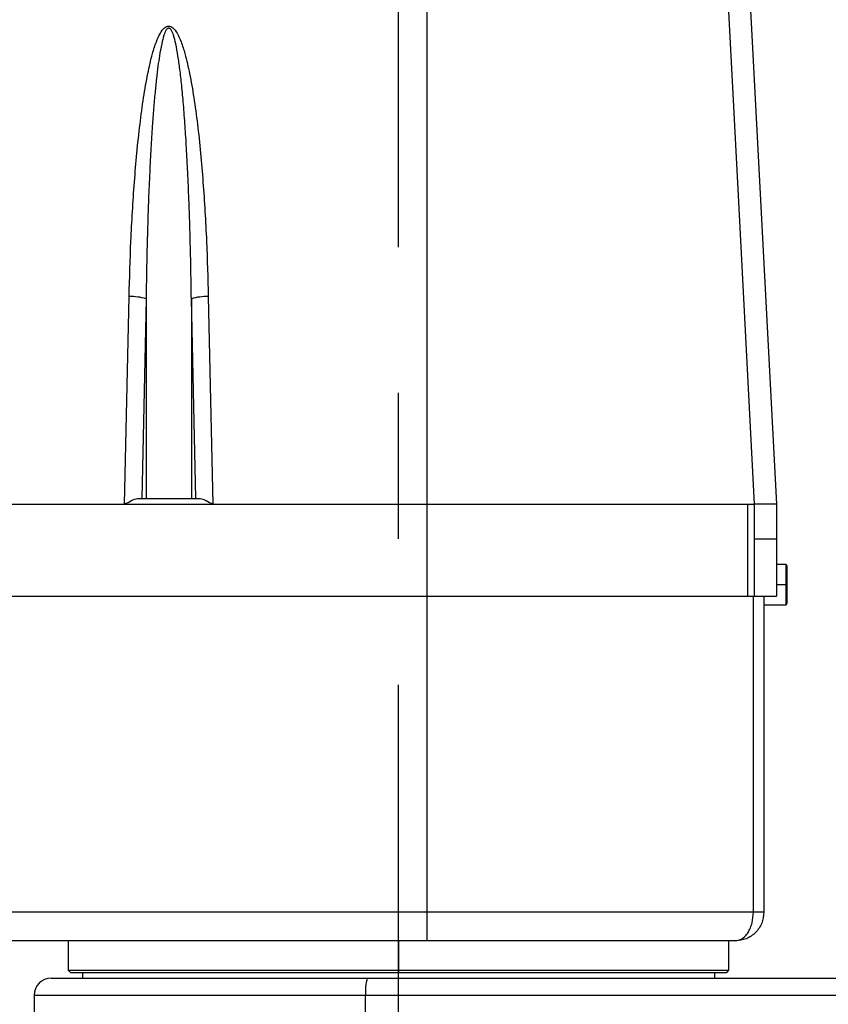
# Model space of a CAD drawing. Header units: millimetres. Extents: x 0 to 2970, y 0 to 2100.
# Tile 23 of 30: x 2023 to 2164, y 1195 to 1366. Entities that reach past the tile are written whole.
import ezdxf

# ---------------------------------------------------------------- set-up
doc = ezdxf.new("R2010")
doc.units = ezdxf.units.MM
doc.header["$LTSCALE"] = 10
doc.linetypes.add('CENTERX2', pattern=[20.32, 12.7, -2.54, 2.54, -2.54])
doc.layers.add('中心线', color=1, linetype='CENTERX2')

msp = doc.modelspace()

# ---------------------------------------------------------------- linework, layer by layer
for p, q in [((2094.356285, 1205.83368), (2094.356285, 1447.83368)), ((2094.356285, 1205.83368), (2094.356285, 1447.83368)), ((2146.856252, 1439.828246), (2155.136393, 1281.833751)), ((2146.856252, 1439.828246), (2155.136393, 1281.833751)), ((2041.680108, 1281.83368), (2042.46263, 1317.977465)), ((2041.680108, 1281.83368), (2042.46263, 1317.977465)), ((2045.417053, 1317.611857), (2044.664097, 1282.83368)), ((2045.417053, 1317.611857), (2044.664097, 1282.83368)), ((2045.417053, 1317.611857), (2045.417053, 1282.83368)), ((2045.417053, 1317.611857), (2045.417053, 1282.83368)), ((2054.048471, 1282.83368), (2053.295515, 1317.611857)), ((2053.295515, 1317.611857), (2053.295515, 1282.83368)), ((2054.048471, 1282.83368), (2053.295515, 1317.611857)), ((2053.295515, 1317.611857), (2053.295515, 1282.83368)), ((2056.249938, 1317.977465), (2057.03246, 1281.83368)), ((2056.249938, 1317.977465), (2057.03246, 1281.83368)), ((2043.912621, 1282.83368), (2054.799947, 1282.83368)), ((2043.912621, 1282.83368), (2054.799947, 1282.83368)), ((1766.656284, 1281.83368), (2094.356285, 1281.83368)), ((1766.656284, 1281.83368), (2094.356285, 1281.83368)), ((2150.057258, 1281.83368), (2150.057258, 1265.83368)), ((2150.057258, 1281.83368), (2150.057258, 1265.83368)), ((2151.313949, 1275.83368), (2151.313949, 1281.833686)), ((2151.313949, 1275.83368), (2151.313949, 1281.833686)), ((2155.133652, 1281.83368), (2155.133652, 1275.83368)), ((2155.133652, 1281.83368), (2155.133652, 1275.83368)), ((2151.316694, 1265.83368), (2151.316694, 1275.83368)), ((2151.316694, 1265.83368), (2151.316694, 1275.83368)), ((2155.136397, 1275.83368), (2155.136397, 1265.83368)), ((2155.136397, 1275.83368), (2155.136397, 1265.83368)), ((2156.733652, 1271.33368), (2155.136397, 1271.33368)), ((2156.733652, 1271.33368), (2155.136397, 1271.33368)), ((2156.733652, 1271.33368), (2156.733652, 1264.33368)), ((2156.733652, 1271.33368), (2156.733652, 1264.33368)), ((2156.933652, 1271.13368), (2156.933652, 1264.53368)), ((2156.933652, 1271.13368), (2156.933652, 1264.53368)), ((2156.933652, 1267.83368), (2155.136397, 1267.83368)), ((2156.933652, 1267.83368), (2155.136397, 1267.83368)), ((1766.656284, 1265.83368), (2094.356285, 1265.83368)), ((1766.656284, 1265.83368), (2094.356285, 1265.83368)), ((2149.933652, 1265.83368), (2150.029697, 1265.83368)), ((2149.933652, 1265.83368), (2150.029697, 1265.83368)), ((2150.057258, 1265.83368), (2155.136397, 1265.83368)), ((2150.057258, 1265.83368), (2155.136397, 1265.83368)), ((2151.096807, 1210.833679), (2151.096807, 1265.83368)), ((2151.096807, 1210.833679), (2151.096807, 1265.83368)), ((2152.933652, 1265.83368), (2152.933652, 1210.83368)), ((2152.933652, 1265.83368), (2152.933652, 1210.83368)), ((2152.933652, 1264.33368), (2156.733652, 1264.33368)), ((2152.933652, 1264.33368), (2156.733652, 1264.33368)), ((2094.356285, 1210.83368), (1766.856284, 1210.83368)), ((2094.356285, 1210.83368), (1766.856284, 1210.83368)), ((2094.356285, 1205.83368), (1771.856284, 1205.83368)), ((2094.356285, 1205.83368), (1771.856284, 1205.83368)), ((2031.856284, 1205.83368), (2031.856284, 1200.73368)), ((2031.856284, 1205.83368), (2031.856284, 1200.73368)), ((2089.356284, 1205.83368), (2089.356284, 1200.33368)), ((2089.356284, 1205.83368), (2089.356284, 1200.33368)), ((2146.856284, 1200.73368), (2146.856284, 1205.83368)), ((2146.856284, 1200.73368), (2146.856284, 1205.83368)), ((2031.856284, 1200.73368), (2032.256284, 1200.33368)), ((2031.856284, 1200.73368), (2146.856284, 1200.73368)), ((2031.856284, 1200.73368), (2032.256284, 1200.33368)), ((2031.856284, 1200.73368), (2146.856284, 1200.73368)), ((2032.256284, 1200.33368), (2146.456284, 1200.33368)), ((2032.256284, 1200.33368), (2146.456284, 1200.33368)), ((2034.356284, 1200.33368), (2034.356284, 1199.33368)), ((2034.356284, 1200.33368), (2034.356284, 1199.33368)), ((2144.356284, 1200.33368), (2144.356284, 1199.33368)), ((2144.356284, 1200.33368), (2144.356284, 1199.33368)), ((2146.456284, 1200.33368), (2146.856284, 1200.73368)), ((2146.456284, 1200.33368), (2146.856284, 1200.73368)), ((2028.917179, 1199.33368), (2282.267383, 1199.33368)), ((2028.917179, 1199.33368), (2282.267383, 1199.33368)), ((2025.917179, 1196.33368), (2025.917179, 1130.33368)), ((2281.996469, 1196.33368), (2025.917179, 1196.33368)), ((2025.917179, 1196.33368), (2025.917179, 1130.33368)), ((2281.996469, 1196.33368), (2025.917179, 1196.33368)), ((2083.627449, 1130.33368), (2083.627449, 1196.33368)), ((2083.627449, 1130.33368), (2083.627449, 1196.33368))]:
    msp.add_line(p, q)
at = {"flags": 128}
for points in [[(2151.315395, 1281.833686), (2148.503329, 1335.593693), (2143.173331, 1437.296112)], [(2151.315395, 1281.833686), (2148.503329, 1335.593693), (2143.173331, 1437.296112)], [(2150.057258, 1281.83368), (2150.76104, 1281.83368), (2151.315395, 1281.833686)], [(2150.057258, 1281.83368), (2150.76104, 1281.83368), (2151.315395, 1281.833686)]]:
    msp.add_lwpolyline(points, dxfattribs=at)
for centre, radius, start, end in [((2042.838, 1308.890844), 9.094371, 73.52554191, 92.36555339), ((2042.838, 1308.890844), 9.094371, 73.52554191, 92.36555339), ((2055.874568, 1308.890844), 9.094371, 87.63444661, 106.47445809), ((2055.874568, 1308.890844), 9.094371, 87.63444661, 106.47445809), ((2156.733652, 1271.13368), 0.2, 0, 90), ((2156.733652, 1271.13368), 0.2, 0, 90), ((2156.733652, 1264.53368), 0.2, 270, 0), ((2156.733652, 1264.53368), 0.2, 270, 0), ((2028.917179, 1196.33368), 3, 90, 180), ((2028.917179, 1196.33368), 3, 90, 180), ((2092.13587, 1197.077564), 8.540878, 164.68324727, 184.99661458), ((2092.13587, 1197.077564), 8.540878, 164.68324727, 184.99661458)]:
    msp.add_arc(centre, radius, start, end)
for points, knots in [([(2042.46263, 1317.977465), (2042.552569, 1321.200725), (2042.738132, 1327.851008), (2043.333324, 1337.87293), (2044.099185, 1346.217707), (2044.943005, 1352.514581), (2045.648294, 1356.60975), (2046.382434, 1359.838517), (2047.117298, 1362.193506), (2047.781149, 1363.719439), (2048.406994, 1364.642598), (2048.959498, 1365.024963), (2049.356284, 1365.117389), (2049.75307, 1365.024963), (2050.305574, 1364.642598), (2050.931419, 1363.719439), (2051.59527, 1362.193506), (2052.330134, 1359.838517), (2053.064274, 1356.60975), (2053.769563, 1352.514581), (2054.613383, 1346.217707), (2055.379244, 1337.87293), (2055.974436, 1327.851008), (2056.159999, 1321.200725), (2056.249938, 1317.977465)], [0, 0, 0, 0, 0.09999572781, 0.20631282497, 0.31129900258, 0.35977137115, 0.40328678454, 0.44009656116, 0.46237397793, 0.47957646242, 0.49168617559, 0.49614973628, 0.5, 0.50385026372, 0.50831382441, 0.52042353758, 0.53762602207, 0.55990343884, 0.59671321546, 0.64022862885, 0.68870099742, 0.79368717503, 0.90000427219, 1, 1, 1, 1]), ([(2042.46263, 1317.977465), (2042.552569, 1321.200725), (2042.738132, 1327.851008), (2043.333324, 1337.87293), (2044.099185, 1346.217707), (2044.943005, 1352.514581), (2045.648294, 1356.60975), (2046.382434, 1359.838517), (2047.117298, 1362.193506), (2047.781149, 1363.719439), (2048.406994, 1364.642598), (2048.959498, 1365.024963), (2049.356284, 1365.117389), (2049.75307, 1365.024963), (2050.305574, 1364.642598), (2050.931419, 1363.719439), (2051.59527, 1362.193506), (2052.330134, 1359.838517), (2053.064274, 1356.60975), (2053.769563, 1352.514581), (2054.613383, 1346.217707), (2055.379244, 1337.87293), (2055.974436, 1327.851008), (2056.159999, 1321.200725), (2056.249938, 1317.977465)], [0, 0, 0, 0, 0.0999957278, 0.206312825, 0.3112990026, 0.3597713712, 0.4032867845, 0.4400965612, 0.4623739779, 0.4795764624, 0.4916861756, 0.4961497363, 0.5, 0.5038502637, 0.5083138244, 0.5204235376, 0.5376260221, 0.5599034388, 0.5967132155, 0.6402286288, 0.6887009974, 0.793687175, 0.9000042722, 1, 1, 1, 1]), ([(2053.295515, 1317.611857), (2053.273011, 1319.203403), (2053.230098, 1322.238305), (2053.134887, 1326.567793), (2053.019833, 1330.745676), (2052.872287, 1335.056204), (2052.684363, 1339.487104), (2052.463574, 1343.732893), (2052.217461, 1347.669731), (2051.944416, 1351.294891), (2051.640945, 1354.605306), (2051.325535, 1357.427028), (2050.99009, 1359.838048), (2050.640817, 1361.811729), (2050.260721, 1363.31931), (2049.928253, 1364.226767), (2049.623423, 1364.614821), (2049.467132, 1364.707508), (2049.356284, 1364.729587), (2049.245437, 1364.707508), (2049.089147, 1364.61482), (2048.784317, 1364.226766), (2048.451849, 1363.319316), (2048.07175, 1361.811747), (2047.752124, 1360.005448), (2047.46292, 1357.989726), (2047.206843, 1355.850082), (2046.95741, 1353.397652), (2046.717481, 1350.631992), (2046.480039, 1347.42919), (2046.249005, 1343.732915), (2046.028203, 1339.48714), (2045.840283, 1335.05623), (2045.692735, 1330.745698), (2045.577681, 1326.567816), (2045.482471, 1322.238323), (2045.439557, 1319.203411), (2045.417053, 1317.611857)], [0, 0, 0, 0, 0.0501590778, 0.0956477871, 0.1364662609, 0.1818641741, 0.2315626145, 0.2762201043, 0.3158382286, 0.3558614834, 0.3907767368, 0.4205914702, 0.445317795, 0.4674908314, 0.4836707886, 0.4943627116, 0.4976382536, 0.4988892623, 0.4999995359, 0.5011097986, 0.5023608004, 0.5056363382, 0.5163282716, 0.5325080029, 0.5546812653, 0.5740558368, 0.596685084, 0.6225762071, 0.6517339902, 0.6841617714, 0.7237795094, 0.7684369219, 0.8181355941, 0.8635335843, 0.9043519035, 0.9498406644, 1, 1, 1, 1]), ([(2053.295515, 1317.611857), (2053.273011, 1319.203403), (2053.230098, 1322.238305), (2053.134887, 1326.567793), (2053.019833, 1330.745676), (2052.872287, 1335.056204), (2052.684363, 1339.487104), (2052.463574, 1343.732893), (2052.217461, 1347.669731), (2051.944416, 1351.294891), (2051.640945, 1354.605306), (2051.325535, 1357.427028), (2050.99009, 1359.838048), (2050.640817, 1361.811729), (2050.260721, 1363.31931), (2049.928253, 1364.226767), (2049.623423, 1364.614821), (2049.467132, 1364.707508), (2049.356284, 1364.729587), (2049.245437, 1364.707508), (2049.089147, 1364.61482), (2048.784317, 1364.226766), (2048.451849, 1363.319316), (2048.07175, 1361.811747), (2047.752124, 1360.005448), (2047.46292, 1357.989726), (2047.206843, 1355.850082), (2046.95741, 1353.397652), (2046.717481, 1350.631992), (2046.480039, 1347.42919), (2046.249005, 1343.732915), (2046.028203, 1339.48714), (2045.840283, 1335.05623), (2045.692735, 1330.745698), (2045.577681, 1326.567816), (2045.482471, 1322.238323), (2045.439557, 1319.203411), (2045.417053, 1317.611857)], [0, 0, 0, 0, 0.0501590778, 0.0956477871, 0.1364662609, 0.1818641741, 0.2315626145, 0.2762201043, 0.3158382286, 0.3558614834, 0.3907767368, 0.4205914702, 0.445317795, 0.4674908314, 0.4836707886, 0.4943627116, 0.4976382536, 0.4988892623, 0.4999995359, 0.5011097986, 0.5023608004, 0.5056363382, 0.5163282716, 0.5325080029, 0.5546812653, 0.5740558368, 0.596685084, 0.6225762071, 0.6517339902, 0.6841617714, 0.7237795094, 0.7684369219, 0.8181355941, 0.8635335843, 0.9043519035, 0.9498406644, 1, 1, 1, 1]), ([(2041.680108, 1281.83368), (2042.074417, 1282.060989), (2042.666732, 1282.402444), (2043.420635, 1282.759242), (2043.748466, 1282.808843), (2043.912621, 1282.83368)], [0, 0, 0, 0, 0.49855907, 0.7489151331, 1, 1, 1, 1]), ([(2041.680108, 1281.83368), (2042.074417, 1282.060989), (2042.666732, 1282.402444), (2043.420635, 1282.759242), (2043.748466, 1282.808843), (2043.912621, 1282.83368)], [0, 0, 0, 0, 0.49855906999, 0.7489151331, 1, 1, 1, 1]), ([(2054.799947, 1282.83368), (2054.964104, 1282.808842), (2055.29194, 1282.75924), (2056.045843, 1282.40244), (2056.638156, 1282.060986), (2057.03246, 1281.83368)], [0, 0, 0, 0, 0.2510877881, 0.5014468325, 1, 1, 1, 1]), ([(2054.799947, 1282.83368), (2054.964104, 1282.808842), (2055.29194, 1282.75924), (2056.045843, 1282.40244), (2056.638156, 1282.060986), (2057.03246, 1281.83368)], [0, 0, 0, 0, 0.2510877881, 0.5014468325, 1, 1, 1, 1]), ([(2094.356285, 1281.83368), (2097.645887, 1281.83368), (2104.231337, 1281.83368), (2114.017472, 1281.83368), (2123.625332, 1281.83368), (2132.931481, 1281.83368), (2141.888053, 1281.83368), (2147.325876, 1281.83368), (2150.057258, 1281.83368)], [0, 0, 0, 0, 0.1649683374, 0.3302498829, 0.4960961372, 0.6628219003, 0.8306376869, 1, 1, 1, 1]), ([(2094.356285, 1281.83368), (2097.645887, 1281.83368), (2104.231337, 1281.83368), (2114.017472, 1281.83368), (2123.625332, 1281.83368), (2132.931481, 1281.83368), (2141.888053, 1281.83368), (2147.325876, 1281.83368), (2150.057258, 1281.83368)], [0, 0, 0, 0, 0.16496833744, 0.33024988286, 0.49609613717, 0.66282190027, 0.83063768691, 1, 1, 1, 1]), ([(2094.356285, 1265.83368), (2098.041005, 1265.83368), (2105.418858, 1265.83368), (2116.356098, 1265.83368), (2126.271533, 1265.83368), (2135.090713, 1265.83368), (2142.886116, 1265.83368), (2147.660309, 1265.83368), (2150.057258, 1265.83368)], [0, 0, 0, 0, 0.18476417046, 0.36995013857, 0.55594303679, 0.70294130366, 0.85085761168, 1, 1, 1, 1]), ([(2094.356285, 1265.83368), (2098.033135, 1265.83368), (2105.395561, 1265.83368), (2116.309216, 1265.83368), (2126.20298, 1265.83368), (2135.002581, 1265.83368), (2142.779713, 1265.83368), (2147.542829, 1265.83368), (2149.933652, 1265.83368)], [0, 0, 0, 0, 0.18478088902, 0.370000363, 0.55598493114, 0.70297327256, 0.85090887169, 1, 1, 1, 1]), ([(2094.356285, 1265.83368), (2098.033135, 1265.83368), (2105.395561, 1265.83368), (2116.309216, 1265.83368), (2126.20298, 1265.83368), (2135.002581, 1265.83368), (2142.779713, 1265.83368), (2147.542829, 1265.83368), (2149.933652, 1265.83368)], [0, 0, 0, 0, 0.18478088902, 0.370000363, 0.55598493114, 0.70297327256, 0.85090887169, 1, 1, 1, 1]), ([(2094.356285, 1265.83368), (2098.041005, 1265.83368), (2105.418858, 1265.83368), (2116.356098, 1265.83368), (2126.271533, 1265.83368), (2135.090713, 1265.83368), (2142.886116, 1265.83368), (2147.660309, 1265.83368), (2150.057258, 1265.83368)], [0, 0, 0, 0, 0.1847641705, 0.3699501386, 0.5559430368, 0.7029413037, 0.8508576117, 1, 1, 1, 1]), ([(2151.096807, 1210.83368), (2148.375082, 1210.83368), (2142.936608, 1210.83368), (2133.901464, 1210.83368), (2124.433553, 1210.83368), (2114.59566, 1210.83368), (2104.532713, 1210.83368), (2097.748057, 1210.83368), (2094.356285, 1210.83368)], [0, 0, 0, 0, 0.16722651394, 0.33414736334, 0.50081947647, 0.66730627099, 0.83368038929, 1, 1, 1, 1]), ([(2151.096807, 1210.83368), (2148.375082, 1210.83368), (2142.936608, 1210.83368), (2133.901464, 1210.83368), (2124.433553, 1210.83368), (2114.59566, 1210.83368), (2104.532713, 1210.83368), (2097.748057, 1210.83368), (2094.356285, 1210.83368)], [0, 0, 0, 0, 0.16722651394, 0.33414736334, 0.50081947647, 0.66730627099, 0.83368038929, 1, 1, 1, 1]), ([(2147.933652, 1205.83368), (2148.331566, 1205.900488), (2148.943684, 1206.003261), (2149.680111, 1206.626768), (2150.186863, 1207.272079), (2150.5951, 1208.073105), (2150.989536, 1209.237163), (2151.054546, 1210.204713), (2151.096807, 1210.833679)], [0, 0, 0, 0, 0.2394585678, 0.3683625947, 0.5000017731, 0.6316406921, 0.7605439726, 1, 1, 1, 1]), ([(2147.933652, 1205.83368), (2148.331566, 1205.900488), (2148.943684, 1206.003261), (2149.680111, 1206.626768), (2150.186863, 1207.272079), (2150.5951, 1208.073105), (2150.989536, 1209.237163), (2151.054546, 1210.204713), (2151.096807, 1210.833679)], [0, 0, 0, 0, 0.2394585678, 0.3683625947, 0.5000017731, 0.6316406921, 0.7605439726, 1, 1, 1, 1]), ([(2152.933652, 1210.83368), (2152.82236, 1210.83368), (2152.623281, 1210.833679), (2151.563943, 1210.833679), (2151.096807, 1210.833679)], [0, 0, 0, 0, 0.5590297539, 1, 1, 1, 1]), ([(2152.933652, 1210.83368), (2152.82236, 1210.83368), (2152.623281, 1210.833679), (2151.563943, 1210.833679), (2151.096807, 1210.833679)], [0, 0, 0, 0, 0.5590297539, 1, 1, 1, 1]), ([(2147.933652, 1205.83368), (2146.563097, 1205.83368), (2143.637562, 1205.83368), (2138.62228, 1205.83368), (2132.657381, 1205.83368), (2126.582668, 1205.83368), (2120.601696, 1205.83368), (2114.915691, 1205.83368), (2108.625928, 1205.83368), (2101.706405, 1205.83368), (2096.872311, 1205.83368), (2094.356285, 1205.83368)], [0, 0, 0, 0, 0.09041124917, 0.19298851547, 0.30967465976, 0.44292411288, 0.53638967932, 0.6381679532, 0.74892438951, 0.86932134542, 1, 1, 1, 1]), ([(2147.933652, 1205.83368), (2146.563097, 1205.83368), (2143.637562, 1205.83368), (2138.62228, 1205.83368), (2132.657381, 1205.83368), (2126.582668, 1205.83368), (2120.601696, 1205.83368), (2114.915691, 1205.83368), (2108.625928, 1205.83368), (2101.706405, 1205.83368), (2096.872311, 1205.83368), (2094.356285, 1205.83368)], [0, 0, 0, 0, 0.09041124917, 0.19298851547, 0.30967465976, 0.44292411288, 0.53638967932, 0.6381679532, 0.74892438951, 0.86932134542, 1, 1, 1, 1])]:
    msp.add_open_spline(points, degree=3, knots=knots)
for points in [[(2155.133652, 1281.83368), (2155.084565, 1281.83368), (2154.986392, 1281.833681), (2154.195652, 1281.833683), (2153.002477, 1281.833685), (2151.877756, 1281.833686), (2151.315396, 1281.833686)], [(2155.133652, 1281.83368), (2155.084565, 1281.83368), (2154.986392, 1281.833681), (2154.195652, 1281.833683), (2153.002477, 1281.833685), (2151.877756, 1281.833686), (2151.315396, 1281.833686)], [(2151.313949, 1275.83368), (2151.876574, 1275.83368), (2153.001825, 1275.83368), (2154.195528, 1275.83368), (2154.98654, 1275.83368), (2155.084614, 1275.83368), (2155.133652, 1275.83368)], [(2151.313949, 1275.83368), (2151.876574, 1275.83368), (2153.001825, 1275.83368), (2154.195528, 1275.83368), (2154.98654, 1275.83368), (2155.084614, 1275.83368), (2155.133652, 1275.83368)], [(2152.933652, 1210.83368), (2152.858494, 1210.178495), (2152.708178, 1208.868124), (2151.551932, 1207.215399), (2149.899207, 1206.059153), (2148.588837, 1205.908838), (2147.933652, 1205.83368)], [(2152.933652, 1210.83368), (2152.858494, 1210.178495), (2152.708178, 1208.868124), (2151.551932, 1207.215399), (2149.899207, 1206.059153), (2148.588837, 1205.908838), (2147.933652, 1205.83368)]]:
    msp.add_open_spline(points, degree=3)
at = {"layer": '中心线'}
msp.add_line((2089.356284, 1123.408162), (2089.356284, 1511.584334), dxfattribs=at)

doc.saveas('drawing.dxf')
